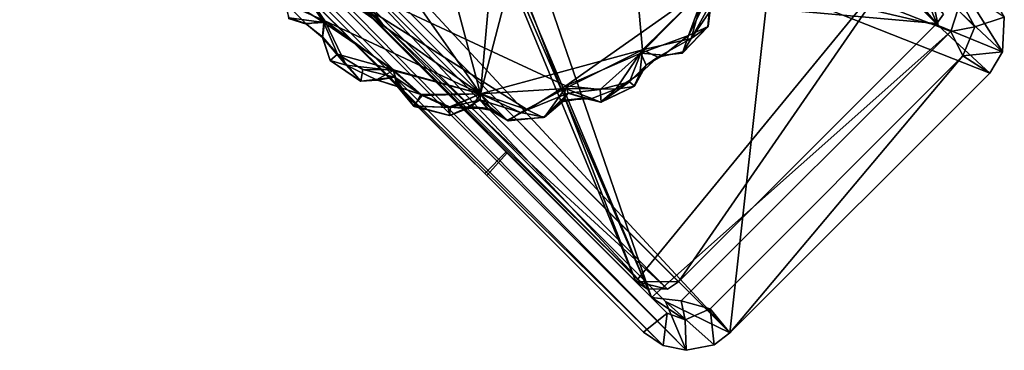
# Model space of a CAD drawing. Header units: millimetres. Extents: x -474 to 3044, y -109 to 1309.
# Tile 81 of 118: x 2962 to 3044, y -109 to -81. Entities that reach past the tile are written whole.
import ezdxf

# ---------------------------------------------------------------- set-up
doc = ezdxf.new("R2010")
doc.units = ezdxf.units.MM
doc.layers.add('Layer 01', color=7, linetype='Continuous', true_color=0x000000)

msp = doc.modelspace()

# ---------------------------------------------------------------- linework, layer by layer
at = {"layer": 'Layer 01'}
for points in [[(3024.094, -78.59, 85.514), (3038.069, -81.863, 28.134), (2905.916, 50.276, 907.349)], [(2992.595, -33.665, 337.901), (2905.916, 50.276, 907.349), (3038.069, -81.863, 28.134)], [(3017.335, -108.592, 1.004), (2875.294, 33.435, 945.963), (2873.378, 33.858, 945.976), (3015.432, -108.187, 1.003)], [(2986.178, -79.463, 184.579), (3015.432, -108.187, 1.003), (2873.378, 33.858, 945.976)], [(2882.502, 28.547, 911.079), (2875.294, 33.435, 945.963), (3017.335, -108.592, 1.004)], [(3020.936, -107.152, 1.001), (2884.241, 29.554, 910.516), (2882.502, 28.547, 911.079), (3015.634, -104.582, 25.316)], [(3020.936, -107.152, 1.001), (2894.307, 29.559, 877.047), (2884.241, 29.554, 910.516)], [(3024.094, -78.59, 85.514), (2894.307, 29.559, 877.047), (3020.936, -107.152, 1.001)], [(2882.502, 28.547, 911.079), (3017.335, -108.592, 1.004), (3015.634, -104.582, 25.316)], [(2992.595, -33.665, 337.901), (3038.069, -81.863, 28.134), (3023.398, -64.474, 132.958)], [(3014.491, -104.235, 11), (2963.611, -53.364, 11), (2968.713, -44.319, 11), (2998.71, -67.876, 11)], [(3037.948, -81.717, 17), (2991.346, -77.536, 185.935), (3001.035, -44.705, 262.93)], [(3038.495, -80.948, 17.002), (3037.948, -81.717, 17), (3001.035, -44.705, 262.93)], [(3000.404, -87.498, 8), (3004.066, -46.802, 8.002), (2990.508, -50.388, 8.003)], [(3010.573, -48.576, 8), (3004.066, -46.802, 8.002), (3000.404, -87.498, 8)], [(3013.185, -102.935, 17), (2962.497, -52.247, 17.001), (2957.825, -47.573, 222.519)], [(2957.825, -47.573, 222.519), (2971.832, -61.581, 291.752), (3013.185, -102.935, 17)], [(3013.746, -83.885, 8.001), (3010.573, -48.576, 8), (3000.404, -87.498, 8)], [(3013.746, -83.885, 8.001), (3018.893, -78.769, 8), (3010.573, -48.576, 8)], [(3013.185, -102.935, 17), (2998.649, -67.883, 17), (2962.499, -48.729, 17), (2962.497, -52.247, 17.001)], [(2982.487, -61.855, 8), (3000.404, -87.498, 8), (2990.508, -50.388, 8.003)], [(2963.611, -53.364, 11), (3002.531, -92.279, 8), (2977.075, -66.824, 8)], [(3002.531, -92.279, 8), (2963.611, -53.364, 11), (3014.491, -104.235, 11)], [(2971.832, -61.581, 291.752), (2990.461, -80.148, 170.382), (3013.185, -102.935, 17)], [(2981.864, -68.831, 8.002), (3000.404, -87.498, 8), (2982.487, -61.855, 8)], [(3023.398, -64.474, 132.958), (3038.069, -81.863, 28.134), (3037.33, -78.376, 40.316)], [(3039.105, -82.374, 10.999), (3005.258, -69.059, 10.999), (3005.668, -66.385, 11), (3039.681, -80.585, 11)], [(2975.307, -68.591, 8), (2977.075, -66.824, 8), (3002.531, -92.279, 8), (3000.763, -94.047, 8)], [(3000.668, -70.523, 17), (2998.649, -67.883, 17), (3013.185, -102.935, 17)], [(3000.091, -70.122, 10.999), (3014.491, -104.235, 11), (2998.71, -67.876, 11)], [(2978.22, -71.504, 205.772), (2975.307, -68.591, 8), (3000.763, -94.047, 8)], [(3000.404, -87.498, 8), (2981.864, -68.831, 8.002), (2983.683, -75.767, 8.002)], [(3002.876, -70.645, 11), (3005.258, -69.059, 10.999), (3039.105, -82.374, 10.999), (3014.491, -104.235, 11)], [(2992.319, -81.72, 161.956), (2981.053, -70.456, 236.894), (2986.744, -74.284, 211.318)], [(2990.461, -80.148, 170.382), (2981.053, -70.456, 236.894), (2992.319, -81.72, 161.956)], [(3000.091, -70.122, 10.999), (3002.876, -70.645, 11), (3014.491, -104.235, 11)], [(3035.499, -75.75, 17), (3004.017, -70.224, 17.001), (3000.668, -70.523, 17), (3013.185, -102.935, 17)], [(3013.824, -107.111, 0.992), (2986.178, -79.463, 184.579), (2978.22, -71.504, 205.772), (3000.763, -94.047, 8)], [(2986.744, -74.284, 211.318), (3015.792, -103.558, 17.051), (3004.47, -93.184, 86.699)], [(2992.319, -81.72, 161.956), (2986.744, -74.284, 211.318), (3004.47, -93.184, 86.699)], [(3016.713, -102.951, 17), (3015.792, -103.558, 17.051), (2986.744, -74.284, 211.318), (2991.346, -77.536, 185.935)], [(2993.244, -85.519, 0), (2987.534, -81.613, -0.031), (2983.618, -75.731, 0)], [(3000.411, -87.486, -0.007), (2993.244, -85.519, 0), (2983.618, -75.731, 0)], [(3000.411, -87.486, -0.007), (2983.618, -75.731, 0), (3004.266, -88.818, -0.004)], [(3004.266, -88.818, -0.004), (2983.618, -75.731, 0), (3007.424, -86.842, -0.001)], [(3019.015, -78.674, 0), (3007.424, -86.842, -0.001), (2983.618, -75.731, 0)], [(2984.154, -79.469, 0.002), (2983.618, -75.731, 0), (2987.534, -81.613, -0.031)], [(2987.613, -81.484, 8.007), (2983.683, -75.767, 8.002), (2984.412, -80.095, 8.006)], [(3000.404, -87.498, 8), (2983.683, -75.767, 8.002), (2987.613, -81.484, 8.007)], [(3013.185, -102.935, 17), (3016.713, -102.951, 17), (3035.499, -75.75, 17)], [(3016.713, -102.951, 17), (3037.948, -81.717, 17), (3035.499, -75.75, 17)], [(3038.495, -80.948, 17.002), (3035.499, -75.75, 17), (3037.948, -81.717, 17)], [(3037.948, -81.717, 17), (3016.713, -102.951, 17), (2991.346, -77.536, 185.935)], [(3037.33, -78.376, 40.316), (3043.365, -84.038, 1.024), (3040.127, -78.882, 24.049)], [(3037.33, -78.376, 40.316), (3038.069, -81.863, 28.134), (3043.365, -84.038, 1.024)], [(3013.617, -84.151, -0.014), (3007.424, -86.842, -0.001), (3019.015, -78.674, 0)], [(3017.513, -82.683, -0.025), (3013.617, -84.151, -0.014), (3019.015, -78.674, 0)], [(3017.737, -82.944, 7.958), (3018.893, -78.769, 8), (3013.746, -83.885, 8.001)], [(3017.513, -82.683, -0.025), (3019.015, -78.674, 0), (3019.333, -79.067, 0.124)], [(3019.333, -79.067, 0.124), (3019.144, -81.95, 0.802), (3017.513, -82.683, -0.025)], [(3018.893, -78.769, 8), (3017.737, -82.944, 7.958), (3019.735, -79.31, 7.624)], [(3019.735, -79.31, 7.624), (3017.737, -82.944, 7.958), (3019.227, -80.809, 7.161)], [(3019.144, -81.95, 0.802), (3019.333, -79.067, 0.124), (3019.298, -80.585, 0.945)], [(3020.936, -107.152, 1.001), (3042.307, -85.784, 1.001), (3024.094, -78.59, 85.514)], [(3024.094, -78.59, 85.514), (3042.307, -85.784, 1.001), (3038.069, -81.863, 28.134)], [(3043.365, -84.038, 1.024), (3043.509, -81.178, 1), (3040.127, -78.882, 24.049)], [(3042.087, -78.798, 1.002), (3043.509, -81.178, 1), (3041.079, -81.984, 0.998), (3040.309, -80.553, 1.001)], [(2987.534, -81.613, -0.031), (2984.66, -81.239, 0.536), (2984.154, -79.469, 0.002)], [(2984.412, -80.095, 8.006), (2984.61, -81.308, 7.044), (2986.109, -81.766, 7.271)], [(2987.613, -81.484, 8.007), (2984.412, -80.095, 8.006), (2986.109, -81.766, 7.271)], [(2986.178, -79.463, 184.579), (3013.824, -107.111, 0.992), (3015.432, -108.187, 1.003)], [(3014.122, -103.538, 17.021), (3013.185, -102.935, 17), (2990.461, -80.148, 170.382)], [(2990.461, -80.148, 170.382), (2992.319, -81.72, 161.956), (3014.122, -103.538, 17.021)], [(3017.737, -82.944, 7.958), (3019.124, -81.994, 7.044), (3019.227, -80.809, 7.161)], [(3019.144, -81.95, 0.802), (3019.298, -80.585, 0.945), (3019.227, -80.809, 7.161), (3019.124, -81.994, 7.044)], [(3041.079, -81.984, 0.998), (3039.105, -82.374, 10.999), (3039.681, -80.585, 11)], [(3040.309, -80.553, 1.001), (3041.079, -81.984, 0.998), (3039.681, -80.585, 11)], [(2984.61, -81.308, 7.044), (2984.66, -81.239, 0.536), (2986.02, -81.715, 0.865)], [(2986.109, -81.766, 7.271), (2984.61, -81.308, 7.044), (2986.02, -81.715, 0.865)], [(2984.66, -81.239, 0.536), (2987.534, -81.613, -0.031), (2986.02, -81.715, 0.865)], [(2987.534, -81.613, -0.031), (2987.42, -82.816, 0.924), (2986.02, -81.715, 0.865)], [(2987.42, -82.816, 0.924), (2987.413, -82.864, 7.286), (2986.109, -81.766, 7.271), (2986.02, -81.715, 0.865)], [(2986.109, -81.766, 7.271), (2987.413, -82.864, 7.286), (2987.613, -81.484, 8.007)], [(2989.347, -85.14, 7.97), (2987.613, -81.484, 8.007), (2987.413, -82.864, 7.286)], [(2987.534, -81.613, -0.031), (2988.656, -84.221, -0.036), (2987.42, -82.816, 0.924)], [(2987.534, -81.613, -0.031), (2993.244, -85.519, 0), (2988.656, -84.221, -0.036)], [(2993.22, -85.568, 8.005), (3000.404, -87.498, 8), (2987.613, -81.484, 8.007)], [(2993.22, -85.568, 8.005), (2987.613, -81.484, 8.007), (2989.347, -85.14, 7.97)], [(3004.47, -93.184, 86.699), (3014.122, -103.538, 17.021), (2992.319, -81.72, 161.956)], [(3040.109, -84.365, 1.001), (3041.079, -81.984, 0.998), (3043.509, -81.178, 1), (3043.365, -84.038, 1.024)], [(3039.105, -82.374, 10.999), (3016.933, -104.514, 10.984), (3014.491, -104.235, 11)], [(3040.109, -84.365, 1.001), (3019.315, -105.168, 1.001), (3016.933, -104.514, 10.984), (3039.105, -82.374, 10.999)], [(3019.144, -81.95, 0.802), (3019.124, -81.994, 7.044), (3017.077, -84.051, 7.332), (3017.026, -84.139, 0.742)], [(3017.026, -84.139, 0.742), (3017.513, -82.683, -0.025), (3019.144, -81.95, 0.802)], [(3017.737, -82.944, 7.958), (3017.077, -84.051, 7.332), (3019.124, -81.994, 7.044)], [(3038.069, -81.863, 28.134), (3042.307, -85.784, 1.001), (3043.365, -84.038, 1.024)], [(3040.109, -84.365, 1.001), (3039.105, -82.374, 10.999), (3041.079, -81.984, 0.998)], [(2988.047, -84.742, 6.968), (2987.413, -82.864, 7.286), (2987.42, -82.816, 0.924), (2988.053, -84.749, 1.038)], [(2989.347, -85.14, 7.97), (2987.413, -82.864, 7.286), (2988.047, -84.742, 6.968)], [(2987.42, -82.816, 0.924), (2988.656, -84.221, -0.036), (2988.053, -84.749, 1.038)], [(3015.456, -84.325, 0.705), (3013.617, -84.151, -0.014), (3017.513, -82.683, -0.025)], [(3014.999, -84.468, 7.29), (3017.737, -82.944, 7.958), (3013.746, -83.885, 8.001)], [(3017.737, -82.944, 7.958), (3014.999, -84.468, 7.29), (3017.077, -84.051, 7.332)], [(3017.513, -82.683, -0.025), (3017.026, -84.139, 0.742), (3015.456, -84.325, 0.705)], [(2988.053, -84.749, 1.038), (2988.656, -84.221, -0.036), (2990.558, -86.455, 0.796)], [(2988.656, -84.221, -0.036), (2990.743, -85.497, -0.02), (2990.558, -86.455, 0.796)], [(2988.656, -84.221, -0.036), (2993.244, -85.519, 0), (2990.743, -85.497, -0.02)], [(3013.746, -83.885, 8.001), (3000.404, -87.498, 8), (3007.378, -87.056, 8.025)], [(3007.378, -87.056, 8.025), (3011.553, -87.097, 7.961), (3013.746, -83.885, 8.001)], [(3013.617, -84.151, -0.014), (3010.264, -87.134, -0.009), (3007.424, -86.842, -0.001)], [(3010.264, -87.134, -0.009), (3013.617, -84.151, -0.014), (3012.659, -86.498, 0.039)], [(3013.746, -83.885, 8.001), (3011.553, -87.097, 7.961), (3013.508, -85.861, 7.419)], [(3012.659, -86.498, 0.039), (3013.617, -84.151, -0.014), (3014.03, -85.137, 0.841)], [(3013.746, -83.885, 8.001), (3013.508, -85.861, 7.419), (3014.999, -84.468, 7.29)], [(3013.617, -84.151, -0.014), (3015.456, -84.325, 0.705), (3014.03, -85.137, 0.841)], [(3017.026, -84.139, 0.742), (3017.077, -84.051, 7.332), (3014.999, -84.468, 7.29), (3015.456, -84.325, 0.705)], [(3043.365, -84.038, 1.024), (3042.307, -85.784, 1.001), (3040.109, -84.365, 1.001)], [(2990.558, -86.455, 0.796), (2990.549, -86.448, 7.032), (2988.047, -84.742, 6.968), (2988.053, -84.749, 1.038)], [(2989.347, -85.14, 7.97), (2988.047, -84.742, 6.968), (2990.549, -86.448, 7.032)], [(3014.03, -85.137, 0.841), (3014.999, -84.468, 7.29), (3013.508, -85.861, 7.419)], [(3014.999, -84.468, 7.29), (3014.03, -85.137, 0.841), (3015.456, -84.325, 0.705)], [(3020.936, -107.152, 1.001), (3019.315, -105.168, 1.001), (3040.109, -84.365, 1.001)], [(3040.109, -84.365, 1.001), (3042.307, -85.784, 1.001), (3020.936, -107.152, 1.001)], [(2993.22, -85.568, 8.005), (2989.347, -85.14, 7.97), (2991.86, -86.355, 7.416)], [(2989.347, -85.14, 7.97), (2990.549, -86.448, 7.032), (2991.86, -86.355, 7.416)], [(2993.369, -86.131, 0.149), (2990.558, -86.455, 0.796), (2990.743, -85.497, -0.02)], [(2990.743, -85.497, -0.02), (2993.244, -85.519, 0), (2993.369, -86.131, 0.149)], [(2993.22, -85.568, 8.005), (2991.86, -86.355, 7.416), (2993.724, -86.935, 7.503)], [(2993.22, -85.568, 8.005), (2993.724, -86.935, 7.503), (2995.514, -87.549, 8.019)], [(3000.404, -87.498, 8), (2993.22, -85.568, 8.005), (2995.514, -87.549, 8.019)], [(2993.244, -85.519, 0), (2995.599, -87.631, -0.015), (2993.369, -86.131, 0.149)], [(3000.411, -87.486, -0.007), (2995.599, -87.631, -0.015), (2993.244, -85.519, 0)], [(3011.553, -87.097, 7.961), (3013.032, -86.898, 7.038), (3013.508, -85.861, 7.419)], [(3014.03, -85.137, 0.841), (3013.093, -86.859, 1.056), (3012.659, -86.498, 0.039)], [(3013.032, -86.898, 7.038), (3013.093, -86.859, 1.056), (3013.508, -85.861, 7.419)], [(3014.03, -85.137, 0.841), (3013.508, -85.861, 7.419), (3013.093, -86.859, 1.056)], [(2990.558, -86.455, 0.796), (2991.946, -86.366, 0.944), (2991.86, -86.355, 7.416), (2990.549, -86.448, 7.032)], [(2990.558, -86.455, 0.796), (2993.369, -86.131, 0.149), (2991.946, -86.366, 0.944)], [(2993.557, -86.857, 0.924), (2993.724, -86.935, 7.503), (2991.86, -86.355, 7.416)], [(2993.557, -86.857, 0.924), (2991.86, -86.355, 7.416), (2991.946, -86.366, 0.944)], [(2993.369, -86.131, 0.149), (2993.557, -86.857, 0.924), (2991.946, -86.366, 0.944)], [(2993.369, -86.131, 0.149), (2995.599, -87.631, -0.015), (2994.889, -88.486, 0.751)], [(2993.557, -86.857, 0.924), (2993.369, -86.131, 0.149), (2994.889, -88.486, 0.751)], [(3010.34, -88.183, 0.781), (3010.264, -87.134, -0.009), (3012.659, -86.498, 0.039)], [(3010.34, -88.183, 0.781), (3012.659, -86.498, 0.039), (3013.093, -86.859, 1.056)], [(2994.889, -88.486, 0.751), (2994.953, -88.533, 7.246), (2993.724, -86.935, 7.503), (2993.557, -86.857, 0.924)], [(2993.724, -86.935, 7.503), (2994.953, -88.533, 7.246), (2995.514, -87.549, 8.019)], [(2997.757, -88.61, 0.006), (2995.599, -87.631, -0.015), (3000.411, -87.486, -0.007)], [(2997.757, -88.61, 0.006), (3000.411, -87.486, -0.007), (2999.691, -88.558, 0.832)], [(3000.411, -87.486, -0.007), (3001.377, -88.873, 0.762), (2999.691, -88.558, 0.832)], [(3003.702, -89.025, 8.04), (3007.378, -87.056, 8.025), (3000.404, -87.498, 8)], [(3001.377, -88.873, 0.762), (3000.411, -87.486, -0.007), (3002.598, -89.669, 0.627)], [(3004.266, -88.818, -0.004), (3002.598, -89.669, 0.627), (3000.411, -87.486, -0.007)], [(3007.378, -87.056, 8.025), (3003.702, -89.025, 8.04), (3005.689, -89.413, 7.223)], [(3004.266, -88.818, -0.004), (3007.424, -86.842, -0.001), (3007.622, -87.438, 0.181)], [(3007.622, -87.438, 0.181), (3005.58, -89.431, 0.71), (3004.266, -88.818, -0.004)], [(3005.58, -89.431, 0.71), (3007.622, -87.438, 0.181), (3007.066, -88.155, 1.02)], [(3005.689, -89.413, 7.223), (3007.312, -88.023, 7.069), (3007.378, -87.056, 8.025)], [(3007.622, -87.438, 0.181), (3008.936, -87.854, 1.035), (3007.066, -88.155, 1.02)], [(3007.378, -87.056, 8.025), (3007.312, -88.023, 7.069), (3009.568, -87.869, 7.516)], [(3011.553, -87.097, 7.961), (3007.378, -87.056, 8.025), (3009.568, -87.869, 7.516)], [(3007.622, -87.438, 0.181), (3007.424, -86.842, -0.001), (3010.264, -87.134, -0.009)], [(3010.264, -87.134, -0.009), (3010.34, -88.183, 0.781), (3007.622, -87.438, 0.181)], [(3008.936, -87.854, 1.035), (3007.622, -87.438, 0.181), (3010.34, -88.183, 0.781)], [(3010.272, -88.188, 6.973), (3011.553, -87.097, 7.961), (3009.568, -87.869, 7.516)], [(3010.272, -88.188, 6.973), (3010.34, -88.183, 0.781), (3013.093, -86.859, 1.056), (3013.032, -86.898, 7.038)], [(3011.553, -87.097, 7.961), (3010.272, -88.188, 6.973), (3013.032, -86.898, 7.038)], [(2994.889, -88.486, 0.751), (2995.599, -87.631, -0.015), (2997.757, -88.61, 0.006)], [(2994.953, -88.533, 7.246), (2997.949, -88.604, 7.99), (2995.514, -87.549, 8.019)], [(2997.949, -88.604, 7.99), (3000.404, -87.498, 8), (2995.514, -87.549, 8.019)], [(3000.404, -87.498, 8), (2997.949, -88.604, 7.99), (3000.373, -87.995, 7.852)], [(2997.949, -88.604, 7.99), (2999.162, -88.697, 7.05), (3000.373, -87.995, 7.852)], [(3000.373, -87.995, 7.852), (2999.162, -88.697, 7.05), (3000.968, -88.682, 7.079)], [(3000.373, -87.995, 7.852), (3003.702, -89.025, 8.04), (3000.404, -87.498, 8)], [(3000.373, -87.995, 7.852), (3000.968, -88.682, 7.079), (3002.678, -89.715, 6.981)], [(3002.678, -89.715, 6.981), (3003.702, -89.025, 8.04), (3000.373, -87.995, 7.852)], [(3005.689, -89.413, 7.223), (3005.58, -89.431, 0.71), (3007.066, -88.155, 1.02)], [(3007.312, -88.023, 7.069), (3005.689, -89.413, 7.223), (3007.066, -88.155, 1.02)], [(3008.936, -87.854, 1.035), (3007.312, -88.023, 7.069), (3007.066, -88.155, 1.02)], [(3008.936, -87.854, 1.035), (3009.568, -87.869, 7.516), (3007.312, -88.023, 7.069)], [(3010.272, -88.188, 6.973), (3008.936, -87.854, 1.035), (3010.34, -88.183, 0.781)], [(3008.936, -87.854, 1.035), (3010.272, -88.188, 6.973), (3009.568, -87.869, 7.516)], [(2994.953, -88.533, 7.246), (2994.889, -88.486, 0.751), (2997.883, -89.267, 1.068), (2997.871, -89.267, 6.961)], [(2994.889, -88.486, 0.751), (2997.757, -88.61, 0.006), (2997.883, -89.267, 1.068)], [(2994.953, -88.533, 7.246), (2997.871, -89.267, 6.961), (2997.949, -88.604, 7.99)], [(2999.691, -88.558, 0.832), (2997.883, -89.267, 1.068), (2997.757, -88.61, 0.006)], [(2999.162, -88.697, 7.05), (2997.949, -88.604, 7.99), (2997.871, -89.267, 6.961)], [(2997.871, -89.267, 6.961), (2997.883, -89.267, 1.068), (2999.162, -88.697, 7.05)], [(2999.691, -88.558, 0.832), (2999.162, -88.697, 7.05), (2997.883, -89.267, 1.068)], [(2999.691, -88.558, 0.832), (3000.968, -88.682, 7.079), (2999.162, -88.697, 7.05)], [(3000.968, -88.682, 7.079), (2999.691, -88.558, 0.832), (3001.377, -88.873, 0.762)], [(3002.598, -89.669, 0.627), (3002.678, -89.715, 6.981), (3000.968, -88.682, 7.079), (3001.377, -88.873, 0.762)], [(3004.266, -88.818, -0.004), (3005.58, -89.431, 0.71), (3002.598, -89.669, 0.627)], [(3002.678, -89.715, 6.981), (3005.689, -89.413, 7.223), (3003.702, -89.025, 8.04)], [(3005.689, -89.413, 7.223), (3002.678, -89.715, 6.981), (3002.598, -89.669, 0.627), (3005.58, -89.431, 0.71)], [(3000.763, -94.047, 8), (3002.531, -92.279, 8), (3002.604, -92.358, 1.064), (3000.938, -94.223, 1.049)], [(3014.491, -104.235, 11), (3015.774, -105.525, 1.002), (3002.604, -92.358, 1.064), (3002.531, -92.279, 8)], [(3000.938, -94.223, 1.049), (3002.604, -92.358, 1.064), (3015.774, -105.525, 1.002), (3013.824, -107.111, 0.992)], [(3004.47, -93.184, 86.699), (3015.792, -103.558, 17.051), (3014.122, -103.538, 17.021)], [(3000.938, -94.223, 1.049), (3013.824, -107.111, 0.992), (3000.763, -94.047, 8)], [(3015.792, -103.558, 17.051), (3013.185, -102.935, 17), (3014.122, -103.538, 17.021)], [(3015.792, -103.558, 17.051), (3016.713, -102.951, 17), (3013.185, -102.935, 17)], [(3017.242, -106.081, 1.001), (3015.774, -105.525, 1.002), (3014.491, -104.235, 11)], [(3016.933, -104.514, 10.984), (3017.242, -106.081, 1.001), (3014.491, -104.235, 11)], [(3015.634, -104.582, 25.316), (3017.335, -108.592, 1.004), (3019.636, -108.136, 1.013)], [(3020.936, -107.152, 1.001), (3015.634, -104.582, 25.316), (3019.636, -108.136, 1.013)], [(3017.242, -106.081, 1.001), (3016.933, -104.514, 10.984), (3019.315, -105.168, 1.001)], [(3017.335, -108.592, 1.004), (3017.242, -106.081, 1.001), (3019.315, -105.168, 1.001), (3019.636, -108.136, 1.013)], [(3019.636, -108.136, 1.013), (3019.315, -105.168, 1.001), (3020.936, -107.152, 1.001)], [(3013.824, -107.111, 0.992), (3015.774, -105.525, 1.002), (3015.432, -108.187, 1.003)], [(3017.242, -106.081, 1.001), (3017.335, -108.592, 1.004), (3015.432, -108.187, 1.003), (3015.774, -105.525, 1.002)]]:
    msp.add_3dface(points, dxfattribs=at)

doc.saveas('drawing.dxf')
